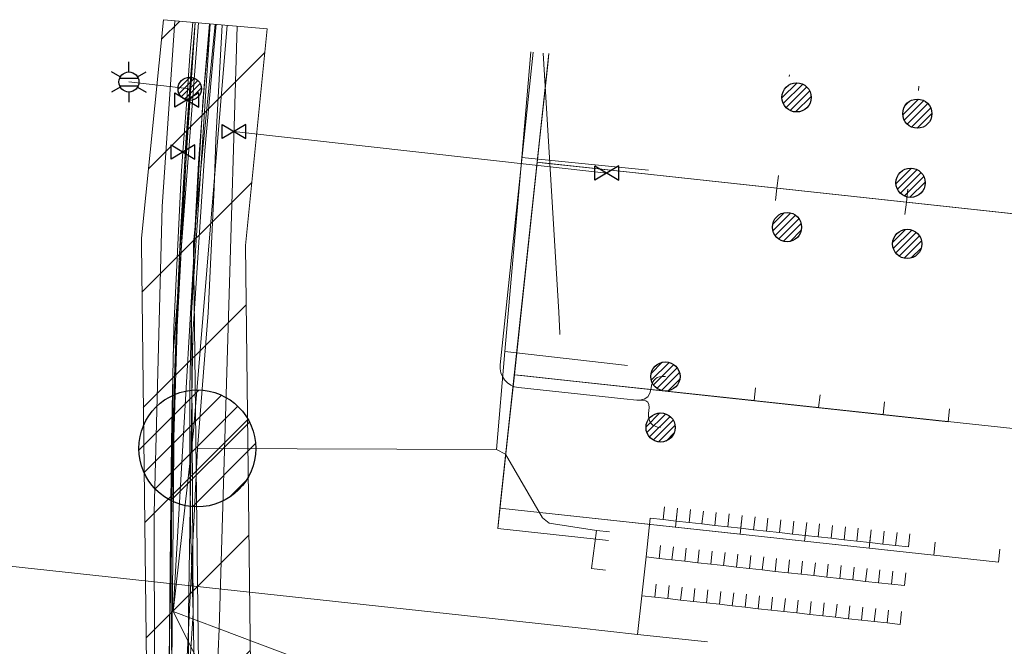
# Model space of a CAD drawing. Header units: metres. Extents: x 197355 to 199157, y 355772 to 356286.
# Tile 209 of 256: x 198063 to 198101, y 356196 to 356220. Entities that reach past the tile are written whole.
import ezdxf
from ezdxf.enums import TextEntityAlignment as Align
from ezdxf.lldxf.tags import DXFTag

# ---------------------------------------------------------------- set-up
doc = ezdxf.new("R2010")
doc.units = ezdxf.units.M
for name, color, linetype, lineweight in [('B-WE-KL-BRANDSTOF_ENEXISNETBEHEERB.V.-G', 40, 'KL-BRANDSTOF-N', 18), ('B-WE-KL-BRANDSTOF_ENEXISNETBEHEERB.V.-V', 40, 'Continuous', 18), ('B-WE-KL-DATA_HULPSTUK_REGGEFIBEROPERATORB.V.-S', 90, 'Continuous', 25), ('B-WE-KL-DATA_KABELBUNDEL_ZIGGOB.V.-G', 94, 'Continuous', 18), ('B-WE-KL-DATA_TELECOM_EUROFIBERNEDERLANDB.V.-G', 98, 'KL-TELECOM-ALGEMEEN-N', 18), ('B-WE-KL-DATA_TELECOM_REGGEFIBEROPERATORB.V.-G', 90, 'KL-TELECOM-ALGEMEEN-N', 18), ('B-WE-KL-DATA_TELECOM_TMOBILENETHERLANDSB.V.-G', 128, 'KL-TELECOM-ALGEMEEN-N', 18), ('B-WE-KL-DATA_TELECOM_ZIGGOB.V.-G', 94, 'KL-TELECOM-ALGEMEEN-N', 18), ('B-WE-KL-DATA_ZIGGOB.V.-G', 94, 'KL-DATA-N', 18), ('B-WE-KL-ET_LS_ENEXISNETBEHEERB.V.-G', 190, 'KL-LS-N', 18), ('B-WE-KL-ET_LS_HULPSTUK_ENEXISNETBEHEERB.V.-S', 190, 'Continuous', 25), ('B-WE-KL-ET_LS_KABELBUNDEL_ENEXISNETBEHEERB.V.-G', 190, 'KL-BUNDEL-N', 18), ('B-WE-KL-ET_MS_10 kV_ENEXISNETBEHEERB.V.-G', 130, 'KL-MS-N', 18), ('B-WE-KL-ET_MS_ENEXISNETBEHEERB.V.-G', 130, 'KL-MS-N', 18), ('B-WE-KL-GAS_HD_ENEXISNETBEHEERB.V.-G', 30, 'KL-GAS-HD-N', 18), ('B-WE-KL-GAS_HULPSTUK_ENEXISNETBEHEERB.V.-S', 30, 'Continuous', 25), ('B-WE-KL-GAS_LD_ENEXISNETBEHEERB.V.-G', 50, 'KL-GAS-LD-N', 18), ('B-WE-KL-GAS_LD_HOOFDLEIDING_30 MBAR_PVC_ENEXISNETBEHEERB.V.-G', 50, 'KL-GAS-LD-N', 18), ('B-WE-KL-WATER_TRANSPORTLEIDING_NVWATERLEIDINGMAATSCHAPPIJLIMBURG-G', 170, 'KL-WATER-TR-N', 18)]:
    doc.layers.add(name, color=color, linetype=linetype, lineweight=lineweight)
doc.styles.add('NLCS-ISO', font='NLCS-ISO.ttf')
doc.styles.get("Standard").update_dxf_attribs({"font": 'isocp.shx'})
tags = doc.linetypes.add('KL-BRANDSTOF-N', pattern='A,4,-0.5,[105,NLCS.SHX,S=0.5,R=0,X=0.75,Y=0],-2,4,-1,["B",Standard,S=1,R=0,X=-0.15,Y=-0.5],-1.5', length=13).pattern_tags.tags
tags[18] = DXFTag(74, 10)
doc.linetypes.add('KL-BUNDEL-N', pattern='A,28,-5,[103,NLCS.SHX,S=1.25,R=0,X=0,Y=0],-5,[103,NLCS.SHX,S=1.25,R=0,X=0,Y=0],-5,[103,NLCS.SHX,S=1.25,R=0,X=0,Y=0],-5,[103,NLCS.SHX,S=1.25,R=0,X=0,Y=0],-5', length=53)
tags = doc.linetypes.add('KL-DATA-N', pattern='A,4,-1,[101,NLCS.SHX,S=0.5,R=0,X=0,Y=0],-1,4,-1,["D",Standard,S=1,R=0,X=-0.25,Y=-0.5],-1.5', length=12.5).pattern_tags.tags
tags[18] = DXFTag(74, 10)
tags = doc.linetypes.add('KL-GAS-HD-N', pattern='A,4,-1,[69,NLCS.SHX,S=0.5,R=0,X=0,Y=0],-1,4,-1,["H",Standard,S=1,R=0,X=0,Y=-0.5],-2', length=13).pattern_tags.tags
tags[18] = DXFTag(74, 10)
tags = doc.linetypes.add('KL-GAS-LD-N', pattern='A,4,-1,[69,NLCS.SHX,S=0.5,R=0,X=0,Y=0],-1,4,-1,["L",Standard,S=1,R=0,X=0.25,Y=-0.5],-2', length=13).pattern_tags.tags
tags[18] = DXFTag(74, 10)
tags = doc.linetypes.add('KL-LS-N', pattern='A,4,-1,[103,NLCS.SHX,S=0.75,R=0,X=0,Y=0],-1,4,-1,["L",Standard,S=1,R=0,X=0,Y=-0.5],-2', length=13).pattern_tags.tags
tags[18] = DXFTag(74, 10)
tags = doc.linetypes.add('KL-MS-N', pattern='A,4,-1,[103,NLCS.SHX,S=0.75,R=0,X=0,Y=0],-1,4,-1,["M",Standard,S=1,R=0,X=0,Y=-0.5],-2', length=13).pattern_tags.tags
tags[18] = DXFTag(74, 10)
doc.linetypes.add('KL-TELECOM-ALGEMEEN-N', pattern='A,7,-1,[101,NLCS.SHX,S=0.5,R=0,X=0,Y=0],-1', length=9)
doc.linetypes.add('KL-WATER-TR-N', pattern='A,7,-0.5,[168,NLCS.SHX,S=0.75,R=0,X=0.75,Y=0],-2,[168,NLCS.SHX,S=0.75,R=0,X=0.75,Y=0],-2', length=11.5)

# ---------------------------------------------------------------- blocks, each defined once
blk = doc.blocks.new('SKL-ET_HULP_MOF-SO')
h = blk.add_hatch()
h.set_pattern_fill('ANSI31', color=256, scale=6, style=0)
h.set_pattern_definition([(45, (-2.25, -126.982), (-0.53033, 0.53033), [])])
edge = h.paths.add_edge_path()
edge.add_arc((0, 0), 2.25, 0, 360)
at = {"linetype": 'Continuous'}
blk.add_circle((0, 0), 2.25, dxfattribs=at)
blk = doc.blocks.new('SKL-WTB_HULP_AFSLUITER-SO')
for p, q in [((2.3, 1.37), (-2.3, -1.37)), ((-2.3, 1.37), (2.3, -1.37)), ((2.3, -1.37), (2.3, 1.37))]:
    blk.add_line(p, q)
at = {"ltscale": 0.1}
blk.add_line((-2.3, -1.37), (-2.3, 1.37), dxfattribs=at)
blk = doc.blocks.new('SKL-ET_HULP_AANSLUITPUNT-SO')
h = blk.add_hatch()
h.set_pattern_fill('ANSI31', color=256, scale=30, style=0)
h.set_pattern_definition([(45, (-11.25, -634.91), (-2.65165, 2.65165), [])])
edge = h.paths.add_edge_path()
edge.add_arc((0, 0), 11.25, 0, 360)
at = {"linetype": 'Continuous'}
blk.add_circle((0, 0), 11.25, dxfattribs=at)
blk = doc.blocks.new('B-SIE-WEG_LICHTMAST-SO')
at = {"ltscale": 0.1}
for p, q in [((0, 0.386), (0, 0.772)), ((-0.334, 0.193), (-0.668, 0.386)), ((0.334, 0.193), (0.668, 0.386)), ((-0.334, -0.193), (-0.668, -0.386)), ((0.334, -0.193), (0.668, -0.386)), ((0, -0.386), (0, -0.772))]:
    blk.add_line(p, q, dxfattribs=at)
at = {"flags": 128}
for points in [[(-0.354, 0.152), (0.354, 0.152)], [(-0.354, -0.152), (0.354, -0.152)]]:
    blk.add_lwpolyline(points, dxfattribs=at)
at = {"ltscale": 0.1}
blk.add_circle((0, 0), 0.386, dxfattribs=at)
at = {"style": 'NLCS-ISO'}
blk.add_attdef('TYPE', text='', height=0.549, dxfattribs=at).set_placement((0, 0.772), align=Align.BOTTOM_CENTER)

msp = doc.modelspace()

# ---------------------------------------------------------------- hatches: boundary and pattern name
at = {"layer": 'B-WE-KL-BRANDSTOF_ENEXISNETBEHEERB.V.-V'}
h = msp.add_hatch(dxfattribs=at)
h.set_pattern_fill('ANSI31', color=256, style=0)
h.paths.add_polyline_path([(198068.234, 356220.201), (198072.218, 356219.851), (198071.382, 356211.503), (198071.95, 356164.045), (198071.062, 356153.321), (198071.034, 356153.113), (198070.971, 356152.869), (198070.877, 356152.632), (198070.754, 356152.411), (198070.606, 356152.208), (198070.432, 356152.024), (198070.235, 356151.863), (198070.022, 356151.73), (198069.793, 356151.624), (198069.551, 356151.547), (198069.302, 356151.502), (198069.051, 356151.488), (198068.797, 356151.507), (198068.549, 356151.557), (198068.311, 356151.637), (198068.083, 356151.748), (198067.872, 356151.886), (198067.678, 356152.051), (198067.508, 356152.238), (198067.363, 356152.444), (198067.245, 356152.667), (198067.156, 356152.905), (198067.098, 356153.151), (198067.071, 356153.403), (198067.076, 356153.655), (198067.949, 356164.093), (198067.381, 356211.567), (198067.391, 356211.79)])

# ---------------------------------------------------------------- linework, layer by layer
at = {"layer": 'B-WE-KL-BRANDSTOF_ENEXISNETBEHEERB.V.-G', "ltscale": 0.5, "flags": 128}
msp.add_lwpolyline([(198068.234, 356220.201), (198072.218, 356219.851), (198071.382, 356211.503), (198071.95, 356164.045), (198071.062, 356153.321), (198071.034, 356153.113), (198070.971, 356152.869), (198070.877, 356152.632), (198070.754, 356152.411), (198070.606, 356152.208), (198070.432, 356152.024), (198070.235, 356151.863), (198070.022, 356151.73), (198069.793, 356151.624), (198069.551, 356151.547), (198069.302, 356151.502), (198069.051, 356151.488), (198068.797, 356151.507), (198068.549, 356151.557), (198068.311, 356151.637), (198068.083, 356151.748), (198067.872, 356151.886), (198067.678, 356152.051), (198067.508, 356152.238), (198067.363, 356152.444), (198067.245, 356152.667), (198067.156, 356152.905), (198067.098, 356153.151), (198067.071, 356153.403), (198067.076, 356153.655), (198067.949, 356164.093), (198067.381, 356211.567), (198067.391, 356211.79), (198068.234, 356220.201)], close=True, dxfattribs=at)
at = {"layer": 'B-WE-KL-DATA_KABELBUNDEL_ZIGGOB.V.-G', "ltscale": 0.5, "flags": 128}
for points in [[(198068.609, 356197.416), (198069.743, 356217.045), (198070.004, 356220.046)], [(198070.68, 356219.986), (198069.388, 356204.372), (198068.609, 356197.416)], [(198070.376, 356196.749), (198071.068, 356219.952)], [(198083.022, 356218.476), (198083.067, 356218.897)], [(198082.616, 356214.711), (198083.022, 356218.476)], [(198082.413, 356212.834), (198082.616, 356214.711)], [(198082.616, 356214.711), (198082.901, 356214.68)], [(198082.901, 356214.68), (198086.886, 356214.249)], [(198081.899, 356208.065), (198082.413, 356212.834)], [(198081.734, 356206.533), (198081.899, 356208.065)], [(198081.385, 356203.296), (198081.734, 356206.533)], [(198081.734, 356206.533), (198082.021, 356206.502)], [(198082.021, 356206.502), (198086.002, 356206.071)], [(198081.181, 356201.401), (198081.385, 356203.296)], [(198081.095, 356200.607), (198081.181, 356201.401)], [(198081.181, 356201.401), (198085.447, 356200.938)], [(198081.095, 356200.607), (198085.361, 356200.146)], [(198070.264, 356194.127), (198068.609, 356197.416)], [(198068.609, 356197.416), (198070.376, 356196.749)], [(198070.264, 356194.127), (198070.376, 356196.749)], [(198070.376, 356196.749), (198077.683, 356193.992), (198076.42, 356182.683)]]:
    msp.add_lwpolyline(points, dxfattribs=at)
at = {"layer": 'B-WE-KL-DATA_TELECOM_EUROFIBERNEDERLANDB.V.-G', "ltscale": 0.5, "flags": 128}
for points in [[(198036.1, 356141.5), (198037.4, 356142.3), (198039.3, 356144.8), (198039.8, 356146.2), (198040.5, 356148.8), (198049, 356186.7), (198049.8, 356190.8), (198068.1, 356188.6), (198068.4, 356191.2), (198068.6, 356207.3), (198069.583, 356220.083)], [(198036.1, 356141.5), (198037.4, 356142.3), (198038.7, 356144), (198039.3, 356144.8), (198039.8, 356146.2), (198040.5, 356148.8), (198049, 356186.7), (198049.8, 356190.8), (198068.1, 356188.6), (198068.4, 356191.2), (198068.6, 356207.3), (198069.583, 356220.083)], [(198036.1, 356141.5), (198037.4, 356142.3), (198038.7, 356144), (198039.3, 356144.8), (198039.8, 356146.2), (198040.5, 356148.8), (198049, 356186.7), (198049.8, 356190.8), (198068.1, 356188.6), (198068.4, 356191.2), (198068.6, 356207.3), (198069.583, 356220.083)]]:
    msp.add_lwpolyline(points, dxfattribs=at)
at = {"layer": 'B-WE-KL-DATA_TELECOM_REGGEFIBEROPERATORB.V.-G', "ltscale": 0.5, "flags": 128}
for points in [[(198070.496, 356220.002), (198070.244, 356215.575), (198070.179, 356213.731), (198069.946, 356208.917), (198069.535, 356203.695)], [(198082.02, 356214.89), (198082.372, 356218.958)], [(198081.374, 356207.424), (198082.02, 356214.89)], [(198082.02, 356214.89), (198086.902, 356214.403)], [(198081.048, 356203.659), (198081.374, 356207.424)], [(198081.374, 356207.424), (198086.09, 356206.883)], [(198069.535, 356203.695), (198069.147, 356195.679), (198068.879, 356189.854), (198068.929, 356189.719), (198069.094, 356189.659), (198075.555, 356189.126), (198075.931, 356159.456), (198074.987, 356157.548), (198074.01, 356156.463), (198071.143, 356129.22), (198069.911, 356120.313), (198067.526, 356106.766), (198063.47, 356089.379), (198059.406, 356067.789), (198058.063, 356062.116), (198055.813, 356051.496), (198051.801, 356028.905), (198051.886, 356028.469), (198052.21, 356028.232), (198052.99, 356028.141)], [(198069.535, 356203.695), (198081.048, 356203.659)], [(198081.048, 356203.659), (198081.399, 356203.473), (198082.814, 356201.019), (198083.08, 356200.823), (198084.901, 356200.538)], [(198084.901, 356200.538), (198084.704, 356199.074), (198085.239, 356199.014)], [(198084.901, 356200.538), (198085.397, 356200.481)]]:
    msp.add_lwpolyline(points, dxfattribs=at)
at = {"layer": 'B-WE-KL-DATA_TELECOM_TMOBILENETHERLANDSB.V.-G', "ltscale": 0.5, "flags": 128}
msp.add_lwpolyline([(198070.253, 356220.024), (198069.819, 356215.16), (198069.359, 356208.09), (198069.199, 356197.33), (198069.199, 356188.997), (198069.498, 356188.663), (198073.071, 356188.255), (198075.418, 356187.986), (198075.72, 356187.652), (198076.065, 356163.291), (198076.509, 356129.438), (198076.856, 356129.172), (198077.159, 356128.989), (198077.446, 356128.858), (198077.729, 356128.757), (198078.011, 356128.676), (198078.572, 356128.556), (198123.112, 356123.546), (198126.022, 356123.176), (198128.932, 356122.726), (198145.282, 356120.086), (198148.542, 356119.576), (198151.772, 356118.946), (198164.849, 356116.363), (198173.054, 356114.621), (198174.031, 356114.408), (198179.789, 356113.148), (198180.57, 356112.977), (198180.748, 356112.938), (198181.263, 356115.164), (198182.73, 356121.524), (198184.049, 356127.241), (198184.415, 356127.499), (198194.004, 356126.374), (198242.348, 356120.713), (198317.378, 356110.487), (198377.88, 356101.129), (198393.462, 356098.483)], dxfattribs=at)
at = {"layer": 'B-WE-KL-DATA_TELECOM_ZIGGOB.V.-G', "ltscale": 0.5, "flags": 128}
for points in [[(198071.068, 356219.952), (198070.376, 356196.749), (198077.683, 356193.992), (198075.698, 356176.219), (198080.667, 356175.663)], [(198085.361, 356200.146), (198081.095, 356200.607), (198083.067, 356218.897)], [(198083.067, 356218.897), (198081.181, 356201.401), (198092.904, 356200.129), (198092.958, 356200.626)], [(198095.443, 356200.356), (198095.389, 356199.859), (198081.181, 356201.401), (198083.067, 356218.897)], [(198100.413, 356199.816), (198100.359, 356199.319), (198081.181, 356201.401), (198083.067, 356218.897)], [(198097.928, 356200.086), (198097.874, 356199.589), (198081.181, 356201.401), (198083.067, 356218.897)], [(198090.473, 356200.896), (198090.419, 356200.399), (198081.181, 356201.401), (198083.067, 356218.897)], [(198087.987, 356201.166), (198087.934, 356200.669), (198081.181, 356201.401), (198083.067, 356218.897)], [(198093.498, 356205.762), (198093.444, 356205.265), (198081.734, 356206.533), (198083.067, 356218.897)], [(198098.481, 356205.222), (198098.428, 356204.725), (198081.734, 356206.533), (198083.067, 356218.897)], [(198095.983, 356205.493), (198095.929, 356204.996), (198081.734, 356206.533), (198083.067, 356218.897)], [(198100.968, 356204.954), (198100.915, 356204.456), (198081.734, 356206.533), (198083.067, 356218.897)], [(198091.009, 356206.032), (198090.959, 356205.534), (198081.734, 356206.533), (198083.067, 356218.897)], [(198096.872, 356213.671), (198096.818, 356213.175), (198082.616, 356214.711), (198083.067, 356218.897)], [(198116.756, 356211.523), (198116.702, 356211.026), (198082.616, 356214.711), (198083.067, 356218.897)], [(198111.777, 356212.061), (198111.723, 356211.564), (198082.616, 356214.711), (198083.067, 356218.897)], [(198111.67, 356211.071), (198111.723, 356211.564), (198082.616, 356214.711), (198083.067, 356218.897)], [(198116.648, 356210.529), (198116.702, 356211.026), (198082.616, 356214.711), (198083.067, 356218.897)], [(198106.728, 356211.61), (198106.781, 356212.098), (198082.616, 356214.711), (198083.067, 356218.897)], [(198106.834, 356212.595), (198106.781, 356212.098), (198082.616, 356214.711), (198083.067, 356218.897)], [(198101.746, 356212.153), (198101.798, 356212.637), (198082.616, 356214.711), (198083.067, 356218.897)], [(198101.852, 356213.133), (198101.798, 356212.637), (198082.616, 356214.711), (198083.067, 356218.897)], [(198096.766, 356212.695), (198096.818, 356213.175), (198082.616, 356214.711), (198083.067, 356218.897)], [(198091.787, 356213.238), (198091.839, 356213.713), (198082.616, 356214.711), (198083.067, 356218.897)], [(198091.893, 356214.208), (198091.839, 356213.713), (198082.616, 356214.711), (198083.067, 356218.897)], [(198092.316, 356218.083), (198092.309, 356218.02)], [(198097.303, 356217.644), (198097.285, 356217.479)]]:
    msp.add_lwpolyline(points, dxfattribs=at)
at = {"layer": 'B-WE-KL-DATA_ZIGGOB.V.-G', "ltscale": 0.5, "flags": 128}
for points in [[(198070.004, 356220.046), (198069.743, 356217.045), (198068.609, 356197.416), (198072.741, 356189.204), (198075.433, 356181.169), (198075.669, 356163.335), (198075.253, 356148.795), (198075.27, 356130.882), (198091.564, 356126.964), (198120.767, 356123.711), (198140.144, 356121.057), (198141.138, 356121.579), (198137.602, 356096.829), (198137.506, 356095.335)], [(198082.163, 356180.047), (198076.698, 356180.676), (198075.528, 356189.117), (198069.818, 356189.295), (198070.264, 356194.127), (198070.376, 356196.749), (198071.068, 356219.952)]]:
    msp.add_lwpolyline(points, dxfattribs=at)
at = {"layer": 'B-WE-KL-ET_LS_ENEXISNETBEHEERB.V.-G', "ltscale": 0.5, "flags": 128}
for points in [[(198080.547, 356137.869), (198080.759, 356139.736), (198080.659, 356140.608), (198080.224, 356141.371), (198079.863, 356141.7), (198079.439, 356141.94), (198079.006, 356142.074), (198071.063, 356142.803), (198069.745, 356143.77), (198069.162, 356145.296), (198068.641, 356187.514), (198068.513, 356194.029), (198068.499, 356195.165), (198068.548, 356195.339), (198068.657, 356206.446), (198069.241, 356217.539), (198069.446, 356220.095)], [(198082.462, 356218.95), (198081.187, 356206.918), (198081.186, 356206.761), (198081.215, 356206.608), (198081.274, 356206.462), (198081.36, 356206.331), (198081.47, 356206.22), (198081.599, 356206.131), (198081.744, 356206.07), (198081.897, 356206.038), (198085.951, 356205.6), (198086.45, 356205.559), (198086.554, 356205.556), (198086.731, 356205.591), (198086.865, 356205.68), (198086.953, 356205.822), (198086.998, 356206.017), (198087.018, 356206.132), (198087.051, 356206.231), (198087.099, 356206.312), (198087.161, 356206.377), (198087.236, 356206.424), (198087.325, 356206.454), (198087.429, 356206.467), (198087.546, 356206.463)], [(198082.462, 356218.95), (198081.187, 356206.918), (198081.186, 356206.761), (198081.215, 356206.608), (198081.274, 356206.462), (198081.36, 356206.331), (198081.47, 356206.22), (198081.599, 356206.131), (198081.744, 356206.07), (198081.897, 356206.038), (198085.951, 356205.6), (198086.45, 356205.559), (198086.678, 356205.55), (198086.791, 356205.527), (198086.868, 356205.474), (198086.911, 356205.389), (198086.919, 356205.274), (198086.901, 356205.035), (198086.9, 356204.918), (198086.916, 356204.815), (198086.949, 356204.727), (198086.998, 356204.653), (198087.064, 356204.593), (198087.147, 356204.548), (198087.247, 356204.517), (198087.363, 356204.501)], [(198069.241, 356217.539), (198066.902, 356217.802)]]:
    msp.add_lwpolyline(points, dxfattribs=at)
at = {"layer": 'B-WE-KL-ET_LS_KABELBUNDEL_ENEXISNETBEHEERB.V.-G', "ltscale": 0.5, "flags": 128}
for points in [[(198069.446, 356220.095), (198069.241, 356217.539), (198069.051, 356214.768), (198068.89, 356211.996), (198068.759, 356209.222), (198068.657, 356206.446), (198068.586, 356203.67), (198068.543, 356200.893), (198068.531, 356198.116), (198068.548, 356195.339), (198068.499, 356195.165), (198068.513, 356194.029), (198068.641, 356187.514), (198069.162, 356145.296), (198069.224, 356144.887), (198069.344, 356144.491), (198069.519, 356144.116), (198069.745, 356143.77), (198070.019, 356143.459), (198070.334, 356143.191), (198070.685, 356142.971), (198071.063, 356142.803), (198078.555, 356142.116), (198078.782, 356142.107), (198079.006, 356142.074), (198079.226, 356142.018), (198079.439, 356141.94), (198079.658, 356141.832), (198079.863, 356141.7), (198080.053, 356141.545), (198080.224, 356141.371), (198080.361, 356141.198), (198080.48, 356141.012), (198080.58, 356140.815), (198080.659, 356140.608), (198080.717, 356140.395), (198080.753, 356140.177), (198080.767, 356139.957), (198080.759, 356139.736), (198080.547, 356137.869)], [(198082.462, 356218.95), (198081.187, 356206.918), (198081.186, 356206.761), (198081.215, 356206.608), (198081.274, 356206.462), (198081.36, 356206.331), (198081.47, 356206.22), (198081.599, 356206.131), (198081.744, 356206.07), (198081.897, 356206.038), (198085.951, 356205.6), (198086.45, 356205.559), (198086.554, 356205.556)], [(198086.554, 356205.556), (198086.731, 356205.591), (198086.865, 356205.68), (198086.953, 356205.822), (198086.998, 356206.017), (198087.018, 356206.132), (198087.051, 356206.231), (198087.099, 356206.312), (198087.161, 356206.377), (198087.236, 356206.424), (198087.325, 356206.454), (198087.429, 356206.467), (198087.546, 356206.463)], [(198086.554, 356205.556), (198086.678, 356205.55), (198086.791, 356205.527), (198086.868, 356205.474), (198086.911, 356205.389), (198086.919, 356205.274), (198086.901, 356205.035), (198086.9, 356204.918), (198086.916, 356204.815), (198086.949, 356204.727), (198086.998, 356204.653), (198087.064, 356204.593), (198087.147, 356204.548), (198087.247, 356204.517), (198087.363, 356204.501)]]:
    msp.add_lwpolyline(points, dxfattribs=at)
at = {"layer": 'B-WE-KL-ET_MS_10 kV_ENEXISNETBEHEERB.V.-G', "ltscale": 0.5, "flags": 128}
for points in [[(198068.672, 356220.163), (198068.187, 356213.014), (198067.877, 356201.21), (198067.873, 356200.21), (198067.874, 356198.863), (198067.881, 356197.517), (198067.997, 356158.729), (198068.187, 356151.431), (198068.176, 356151.121), (198068.17, 356150.811), (198068.874, 356145.121), (198071.089, 356139.832), (198071.853, 356138.821), (198072.791, 356137.969), (198074.927, 356136.403), (198077.49, 356135.736), (198110.119, 356131.92), (198120.698, 356130.62), (198165.179, 356124.92)], [(198068.672, 356220.163), (198068.187, 356213.014), (198067.877, 356201.21), (198067.873, 356200.21), (198067.874, 356198.863), (198067.881, 356197.517), (198067.997, 356158.729), (198068.187, 356151.431), (198068.176, 356151.121), (198068.17, 356150.811), (198068.874, 356145.121), (198071.089, 356139.832), (198071.853, 356138.821), (198072.791, 356137.969), (198074.927, 356136.403), (198077.49, 356135.736), (198110.119, 356131.92), (198120.698, 356130.62), (198140.639, 356128.065)], [(198068.672, 356220.163), (198068.187, 356213.014), (198067.877, 356201.21), (198067.873, 356200.21), (198067.874, 356198.863), (198067.881, 356197.517), (198067.997, 356158.729), (198068.187, 356151.431), (198068.176, 356151.121), (198068.17, 356150.811), (198068.874, 356145.121), (198071.089, 356139.832), (198071.853, 356138.821), (198072.791, 356137.969), (198074.927, 356136.403), (198077.49, 356135.736), (198110.119, 356131.92), (198120.698, 356130.62), (198149.209, 356126.967)], [(198068.672, 356220.163), (198068.187, 356213.014), (198067.877, 356201.21), (198067.873, 356200.21), (198067.874, 356198.863), (198067.881, 356197.517), (198067.997, 356158.729), (198068.187, 356151.431), (198068.176, 356151.121), (198068.17, 356150.811), (198068.874, 356145.121), (198071.089, 356139.832), (198071.853, 356138.821), (198072.791, 356137.969), (198074.927, 356136.403), (198077.49, 356135.736), (198110.119, 356131.92), (198120.698, 356130.62), (198165.179, 356124.92)], [(198068.672, 356220.163), (198068.187, 356213.014), (198067.877, 356201.21), (198067.873, 356200.21), (198067.874, 356198.863), (198067.881, 356197.517), (198067.997, 356158.729), (198068.187, 356151.431), (198068.176, 356151.121), (198068.17, 356150.811), (198068.874, 356145.121), (198071.089, 356139.832), (198071.853, 356138.821), (198072.791, 356137.969), (198074.927, 356136.403), (198077.49, 356135.736), (198110.119, 356131.92), (198120.698, 356130.62), (198139.647, 356128.192)], [(198068.672, 356220.163), (198068.187, 356213.014), (198067.877, 356201.21), (198067.873, 356200.21), (198067.874, 356198.863), (198067.881, 356197.517), (198067.997, 356158.729), (198068.187, 356151.431), (198068.176, 356151.121), (198068.17, 356150.811), (198068.874, 356145.121), (198071.089, 356139.832), (198071.853, 356138.821), (198072.791, 356137.969), (198074.927, 356136.403), (198077.49, 356135.736), (198110.119, 356131.92), (198120.698, 356130.62), (198134.619, 356128.836)], [(198070.168, 356181.418), (198069.892, 356181.477), (198069.63, 356181.58), (198069.389, 356181.726), (198069.175, 356181.91), (198068.995, 356182.127), (198068.853, 356182.37), (198068.754, 356182.634), (198068.7, 356182.911), (198068.55, 356195.166), (198068.531, 356198.156), (198068.546, 356201.147), (198068.584, 356203.571), (198068.644, 356205.994), (198068.727, 356208.417), (198068.832, 356210.839), (198068.96, 356213.26), (198069.11, 356215.68), (198069.283, 356218.098), (198069.445, 356220.095)], [(198070.015, 356220.045), (198069.792, 356217.573), (198069.582, 356214.691), (198069.422, 356211.805), (198069.312, 356208.916), (198069.252, 356206.026), (198069.242, 356203.134), (198069.282, 356200.242), (198069.372, 356197.351), (198068.95, 356190.857), (198068.819, 356189.682), (198068.835, 356189.488), (198068.925, 356189.315), (198069.073, 356189.189), (198069.259, 356189.13), (198074.924, 356188.483), (198075.114, 356188.424), (198075.269, 356188.298), (198075.367, 356188.124), (198075.393, 356187.927), (198074.721, 356175.825), (198074.733, 356174.811)], [(198070.025, 356220.044), (198069.312, 356208.916), (198069.372, 356197.351), (198068.95, 356190.857), (198068.819, 356189.682), (198068.925, 356189.315), (198069.259, 356189.13), (198074.924, 356188.483), (198075.393, 356187.927), (198074.721, 356175.825)], [(198070.015, 356220.045), (198069.792, 356217.573), (198069.582, 356214.691), (198069.422, 356211.805), (198069.312, 356208.916), (198069.252, 356206.026), (198069.242, 356203.134), (198069.282, 356200.242), (198069.372, 356197.351), (198069.69, 356180.219), (198069.95, 356164.021), (198070.113, 356139.804), (198070.113, 356139.804), (198070.026, 356152.723)], [(198070.015, 356220.045), (198069.792, 356217.573), (198069.582, 356214.691), (198069.422, 356211.805), (198069.312, 356208.916), (198069.252, 356206.026), (198069.242, 356203.134), (198069.282, 356200.242), (198069.372, 356197.351), (198069.69, 356180.219), (198069.95, 356164.021), (198070.113, 356139.804), (198070.113, 356139.804), (198070.026, 356152.723)]]:
    msp.add_lwpolyline(points, dxfattribs=at)
at = {"layer": 'B-WE-KL-ET_MS_ENEXISNETBEHEERB.V.-G', "ltscale": 0.5, "flags": 128}
for points in [[(198068.672, 356220.163), (198068.187, 356213.014), (198067.877, 356201.21), (198067.875, 356200.71), (198067.874, 356198.863), (198067.881, 356197.517), (198067.997, 356158.729)], [(198068.672, 356220.163), (198068.187, 356213.014), (198067.877, 356201.21), (198067.875, 356200.71), (198067.874, 356198.863), (198067.881, 356197.517), (198067.997, 356158.729), (198068.187, 356151.431), (198068.176, 356151.121), (198068.17, 356150.811), (198068.874, 356145.121), (198071.089, 356139.832), (198071.853, 356138.821), (198072.791, 356137.969), (198074.927, 356136.403), (198077.49, 356135.736), (198110.119, 356131.92), (198120.698, 356130.62), (198171.69, 356124.086), (198192.328, 356119.231), (198199.863, 356117.681), (198206.273, 356115.54), (198212.349, 356112.582), (198223.772, 356105.443)], [(198070.168, 356181.418), (198069.175, 356181.91), (198068.7, 356182.911), (198068.55, 356195.166), (198068.531, 356198.156), (198068.546, 356201.147), (198068.832, 356210.839), (198069.451, 356220.094)], [(198070.015, 356220.045), (198069.792, 356217.573), (198069.582, 356214.691), (198069.422, 356211.805), (198069.312, 356208.916), (198069.252, 356206.026), (198069.242, 356203.134), (198069.282, 356200.242), (198069.372, 356197.351)], [(198069.372, 356197.351), (198069.69, 356180.219), (198069.95, 356164.021), (198070.113, 356139.804), (198070.021, 356138.434), (198069.839, 356137.074), (198066.98, 356123.452), (198067.305, 356122.441), (198068.271, 356122.001), (198070.897, 356121.653), (198072.735, 356120.806), (198073.677, 356119.015), (198074.978, 356116.86), (198077.334, 356115.973), (198096.076, 356113.85), (198104.996, 356112.847)], [(198069.372, 356197.351), (198068.95, 356190.857), (198068.819, 356189.682), (198068.925, 356189.315), (198069.259, 356189.13), (198074.924, 356188.483), (198075.393, 356187.927), (198074.721, 356175.825)]]:
    msp.add_lwpolyline(points, dxfattribs=at)
at = {"layer": 'B-WE-KL-GAS_HD_ENEXISNETBEHEERB.V.-G', "ltscale": 0.5, "flags": 128}
msp.add_lwpolyline([(198070.226, 356220.026), (198069.381, 356211.591), (198069.95, 356164.021), (198069.069, 356153.488)], dxfattribs=at)
at = {"layer": 'B-WE-KL-GAS_LD_ENEXISNETBEHEERB.V.-G', "ltscale": 0.5, "flags": 128}
msp.add_lwpolyline([(198085.289, 356214.298), (198070.944, 356215.897)], dxfattribs=at)
at = {"layer": 'B-WE-KL-GAS_LD_HOOFDLEIDING_30 MBAR_PVC_ENEXISNETBEHEERB.V.-G', "ltscale": 0.5, "flags": 128}
for points in [[(198069.127, 356217.105), (198069.25, 356218.812), (198069.361, 356220.102)], [(198068.983, 356215.111), (198069.127, 356217.105)], [(198068.008, 356152.985), (198068.542, 356203.978), (198068.625, 356208.369), (198068.917, 356214.187), (198068.983, 356215.111)]]:
    msp.add_lwpolyline(points, dxfattribs=at)
at = {"layer": 'B-WE-KL-WATER_TRANSPORTLEIDING_NVWATERLEIDINGMAATSCHAPPIJLIMBURG-G', "ltscale": 0.5, "flags": 128}
for points in [[(198082.838, 356218.917), (198083.451, 356208.938), (198083.488, 356208.132)], [(198083.488, 356208.132), (198083.49, 356208.082)], [(198052.851, 356202.185), (198052.851, 356202.135), (198052.848, 356200.185), (198084.193, 356196.783)], [(198087.464, 356200.953), (198087.518, 356201.451)], [(198087.96, 356200.898), (198088.014, 356201.395)], [(198088.457, 356200.842), (198088.511, 356201.34)], [(198088.954, 356200.787), (198089.008, 356201.284)], [(198089.451, 356200.732), (198089.505, 356201.229)], [(198086.804, 356199.518), (198086.966, 356201.009), (198087.464, 356200.953)], [(198087.464, 356200.953), (198087.96, 356200.898)], [(198087.96, 356200.898), (198088.457, 356200.842)], [(198088.457, 356200.842), (198088.954, 356200.787)], [(198089.948, 356200.676), (198090.002, 356201.173)], [(198090.445, 356200.62), (198090.499, 356201.118)], [(198090.941, 356200.565), (198090.995, 356201.062)], [(198091.438, 356200.509), (198091.492, 356201.007)], [(198091.935, 356200.454), (198091.989, 356200.952)], [(198092.432, 356200.399), (198092.486, 356200.896)], [(198092.929, 356200.344), (198092.983, 356200.841)], [(198088.954, 356200.787), (198089.451, 356200.732)], [(198089.451, 356200.732), (198089.948, 356200.676)], [(198089.948, 356200.676), (198090.445, 356200.62)], [(198090.445, 356200.62), (198090.941, 356200.565)], [(198090.941, 356200.565), (198091.438, 356200.509)], [(198091.438, 356200.509), (198091.935, 356200.454)], [(198091.935, 356200.454), (198092.432, 356200.399)], [(198093.426, 356200.289), (198093.48, 356200.786)], [(198093.923, 356200.234), (198093.977, 356200.731)], [(198094.42, 356200.179), (198094.474, 356200.676)], [(198094.916, 356200.124), (198094.97, 356200.621)], [(198095.413, 356200.069), (198095.467, 356200.566)], [(198095.91, 356200.014), (198095.964, 356200.511)], [(198096.407, 356199.959), (198096.461, 356200.456)], [(198092.432, 356200.399), (198092.929, 356200.344)], [(198092.929, 356200.344), (198093.426, 356200.289)], [(198093.426, 356200.289), (198093.923, 356200.234)], [(198093.923, 356200.234), (198094.42, 356200.179)], [(198094.42, 356200.179), (198094.916, 356200.124)], [(198094.916, 356200.124), (198095.413, 356200.069)], [(198095.413, 356200.069), (198095.91, 356200.014)], [(198096.407, 356199.959), (198096.904, 356199.904), (198096.958, 356200.401)], [(198087.302, 356199.462), (198087.356, 356199.96)], [(198087.798, 356199.407), (198087.852, 356199.904)], [(198088.295, 356199.351), (198088.349, 356199.849)], [(198088.792, 356199.296), (198088.846, 356199.793)], [(198089.289, 356199.241), (198089.343, 356199.738)], [(198089.786, 356199.185), (198089.84, 356199.682)], [(198095.91, 356200.014), (198096.407, 356199.959)], [(198086.641, 356198.026), (198086.804, 356199.518)], [(198086.804, 356199.518), (198087.302, 356199.462)], [(198087.302, 356199.462), (198087.798, 356199.407)], [(198087.798, 356199.407), (198088.295, 356199.351)], [(198088.295, 356199.351), (198088.792, 356199.296)], [(198090.283, 356199.129), (198090.337, 356199.627)], [(198090.779, 356199.074), (198090.833, 356199.571)], [(198091.276, 356199.018), (198091.33, 356199.516)], [(198091.773, 356198.963), (198091.827, 356199.461)], [(198092.27, 356198.908), (198092.324, 356199.405)], [(198092.767, 356198.852), (198092.821, 356199.35)], [(198088.792, 356199.296), (198089.289, 356199.241)], [(198089.289, 356199.241), (198089.786, 356199.185)], [(198089.786, 356199.185), (198090.283, 356199.129)], [(198090.283, 356199.129), (198090.779, 356199.074)], [(198090.779, 356199.074), (198091.276, 356199.018)], [(198091.276, 356199.018), (198091.773, 356198.963)], [(198091.773, 356198.963), (198092.27, 356198.908)], [(198093.264, 356198.797), (198093.318, 356199.295)], [(198093.761, 356198.742), (198093.815, 356199.24)], [(198094.258, 356198.687), (198094.312, 356199.184)], [(198094.754, 356198.632), (198094.808, 356199.129)], [(198095.251, 356198.577), (198095.305, 356199.074)], [(198095.748, 356198.522), (198095.802, 356199.019)], [(198096.245, 356198.467), (198096.299, 356198.964)], [(198092.27, 356198.908), (198092.767, 356198.852)], [(198092.767, 356198.852), (198093.264, 356198.797)], [(198093.264, 356198.797), (198093.761, 356198.742)], [(198093.761, 356198.742), (198094.258, 356198.687)], [(198094.258, 356198.687), (198094.754, 356198.632)], [(198094.754, 356198.632), (198095.251, 356198.577)], [(198095.251, 356198.577), (198095.748, 356198.522)], [(198096.245, 356198.467), (198096.742, 356198.412), (198096.796, 356198.909)], [(198087.14, 356197.97), (198087.194, 356198.467)], [(198087.636, 356197.915), (198087.69, 356198.412)], [(198088.133, 356197.859), (198088.187, 356198.357)], [(198088.63, 356197.804), (198088.684, 356198.301)], [(198089.127, 356197.748), (198089.181, 356198.246)], [(198089.624, 356197.693), (198089.678, 356198.19)], [(198095.748, 356198.522), (198096.245, 356198.467)], [(198086.479, 356196.535), (198086.641, 356198.026)], [(198086.641, 356198.026), (198087.14, 356197.97)], [(198087.14, 356197.97), (198087.636, 356197.915)], [(198087.636, 356197.915), (198088.133, 356197.859)], [(198088.133, 356197.859), (198088.63, 356197.804)], [(198088.63, 356197.804), (198089.127, 356197.748)], [(198090.121, 356197.637), (198090.175, 356198.135)], [(198090.617, 356197.582), (198090.671, 356198.079)], [(198091.114, 356197.526), (198091.168, 356198.024)], [(198091.611, 356197.471), (198091.665, 356197.969)], [(198092.108, 356197.416), (198092.162, 356197.913)], [(198092.605, 356197.361), (198092.659, 356197.858)], [(198093.102, 356197.306), (198093.156, 356197.803)], [(198089.127, 356197.748), (198089.624, 356197.693)], [(198089.624, 356197.693), (198090.121, 356197.637)], [(198090.121, 356197.637), (198090.617, 356197.582)], [(198090.617, 356197.582), (198091.114, 356197.526)], [(198091.114, 356197.526), (198091.611, 356197.471)], [(198091.611, 356197.471), (198092.108, 356197.416)], [(198092.108, 356197.416), (198092.605, 356197.361)], [(198093.599, 356197.251), (198093.653, 356197.748)], [(198094.096, 356197.196), (198094.15, 356197.693)], [(198094.592, 356197.141), (198094.646, 356197.638)], [(198095.089, 356197.086), (198095.143, 356197.583)], [(198095.586, 356197.031), (198095.64, 356197.528)], [(198096.083, 356196.976), (198096.137, 356197.473)], [(198096.083, 356196.976), (198096.58, 356196.921), (198096.634, 356197.418)], [(198092.605, 356197.361), (198093.102, 356197.306)], [(198093.102, 356197.306), (198093.599, 356197.251)], [(198093.599, 356197.251), (198094.096, 356197.196)], [(198094.096, 356197.196), (198094.592, 356197.141)], [(198094.592, 356197.141), (198095.089, 356197.086)], [(198095.089, 356197.086), (198095.586, 356197.031)], [(198095.586, 356197.031), (198096.083, 356196.976)], [(198084.193, 356196.783), (198086.479, 356196.535)], [(198086.479, 356196.535), (198089.163, 356196.243)]]:
    msp.add_lwpolyline(points, dxfattribs=at)

# ---------------------------------------------------------------- block references
at = {"layer": 'B-WE-KL-DATA_HULPSTUK_REGGEFIBEROPERATORB.V.-S'}
msp.add_blockref('SKL-ET_HULP_MOF-SO', (198069.534, 356203.695), dxfattribs=at)
at = {"layer": 'B-WE-KL-ET_LS_HULPSTUK_ENEXISNETBEHEERB.V.-S'}
msp.add_blockref('B-SIE-WEG_LICHTMAST-SO', (198066.902, 356217.802), dxfattribs=at)
for name, p, xscale, yscale, zscale in [('SKL-ET_HULP_MOF-SO', (198069.241, 356217.539), 0.2, 0.2, 0.2), ('SKL-ET_HULP_AANSLUITPUNT-SO', (198092.594, 356217.21), 0.05, 0.05, 0.05), ('SKL-ET_HULP_AANSLUITPUNT-SO', (198097.241, 356216.583), 0.05, 0.05, 0.05), ('SKL-ET_HULP_AANSLUITPUNT-SO', (198096.981, 356213.924), 0.05, 0.05, 0.05), ('SKL-ET_HULP_AANSLUITPUNT-SO', (198092.226, 356212.217), 0.05, 0.05, 0.05), ('SKL-ET_HULP_AANSLUITPUNT-SO', (198096.852, 356211.568), 0.05, 0.05, 0.05), ('SKL-ET_HULP_AANSLUITPUNT-SO', (198087.546, 356206.463), 0.05, 0.05, 0.05), ('SKL-ET_HULP_AANSLUITPUNT-SO', (198087.363, 356204.501), 0.05, 0.05, 0.05)]:
    msp.add_blockref(name, p, dxfattribs=dict(at, xscale=xscale, yscale=yscale, zscale=zscale))
at = {"layer": 'B-WE-KL-GAS_HULPSTUK_ENEXISNETBEHEERB.V.-S', "xscale": 0.2, "yscale": 0.2, "zscale": 0.2}
for p in [(198069.127, 356217.105), (198070.944, 356215.897), (198068.983, 356215.111), (198085.289, 356214.298)]:
    msp.add_blockref('SKL-WTB_HULP_AFSLUITER-SO', p, dxfattribs=at)

doc.saveas('drawing.dxf')
